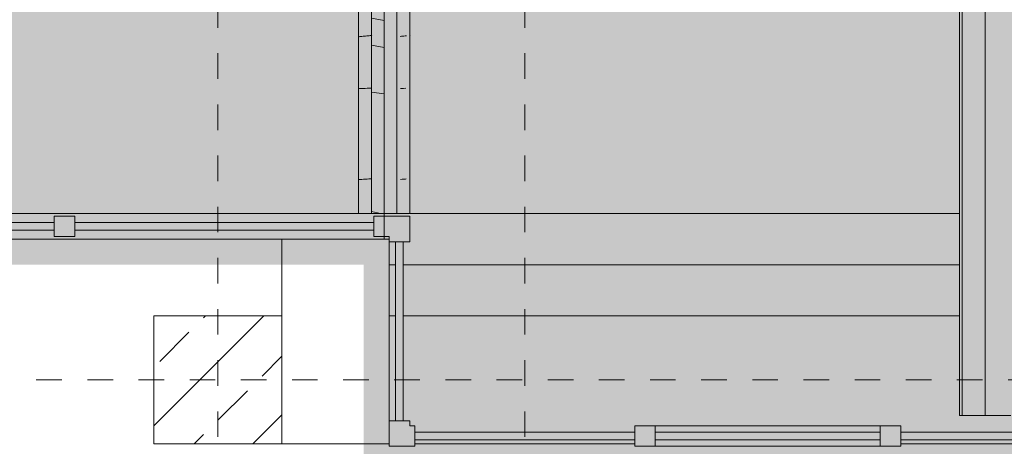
# Model space of a CAD drawing. Header units: metres. Extents: x -52 to 123, y -78 to 33.
# Tile 31 of 112: x 47.58 to 51.43, y -41.36 to -39.69. Entities that reach past the tile are written whole.
import ezdxf

# ---------------------------------------------------------------- set-up
doc = ezdxf.new("R2010")
doc.units = ezdxf.units.M
doc.linetypes.add('Rasterlinie', pattern=[0.019, 0.01, -0.003, 0.003, -0.003])
for name, color, linetype, lineweight in [('A_Detailelemente', 7, 'Continuous', 9), ('A_Fassadenelemente', 7, 'Continuous', 9), ('A_Fassadenpfosten', 7, 'Continuous', 9), ('A_Geländer', 7, 'Continuous', 9), ('A_Geschossdecken', 7, 'Continuous', 9), ('A_Linien_Ausserhalb des Bereichs', 7, 'Continuous', 9), ('A_Raster', 7, 'Continuous', 9), ('A_Tragwerksstützen', 7, 'Continuous', 9), ('A_Tragwerksstützen_Stahlbeton', 7, 'Continuous', 9), ('A_Wände', 7, 'Continuous', 9)]:
    doc.layers.add(name, color=color, linetype=linetype, lineweight=lineweight)
pattern_1 = [(349.695, (2.996, 6.015), (30.479829, -5.080428), [0.568, -56.228]), (0, (3.554, 5.914), (5.08, 5.08), [0.559, -4.521]), (18.435, (4.113, 5.914), (10.160077, 5.079576), [0.482, -15.582]), (172.875, (4.57, 6.066), (35.5595195, -5.0798324), [0.41, -40.547]), (174.806, (4.164, 6.117), (50.7997357, -5.079671), [0.561, -55.549]), (194.036, (3.605, 6.168), (-15.23999, -5.079844), [0.628, -20.317]), (9.462, (3.402, 6.015), (25.400494, 5.079786), [0.309, -30.591]), (353.66, (3.707, 6.066), (-40.6395916, 5.0798246), [0.46, -45.541]), (185.711, (4.164, 6.015), (-45.7204303, -5.07989), [0.511, -50.543]), (168.69, (3.656, 5.965), (20.320371, -5.079824), [0.259, -25.644]), (354.806, (2.538, 5.965), (-50.7997357, 5.079671), [0.561, -55.549]), (348.69, (3.097, 5.914), (-20.320371, 5.079824), [0.518, -25.385]), (0, (3.605, 5.812), (5.08, 5.08), [0.61, -4.47]), (20.556, (4.215, 5.812), (25.3996926, 10.160322), [0.434, -42.97]), (3.814, (4.621, 5.965), (71.119605, 5.079964), [0.764, -75.605]), (354.806, (5.383, 6.015), (-50.7997357, 5.079671), [0.561, -55.549]), (0, (5.942, 5.965), (5.08, 5.08), [0.559, -4.521]), (5.194, (1.421, 5.965), (50.7997357, 5.079671), [0.561, -55.549]), (354.806, (1.98, 6.015), (-50.7997357, 5.079671), [0.561, -55.549]), (0, (1.421, 6.066), (5.08, 5.08), [0.305, -4.775]), (5.194, (1.726, 6.066), (50.7997357, 5.079671), [0.561, -55.549]), (0, (2.284, 6.117), (5.08, 5.08), [0.508, -4.572]), (10.305, (2.792, 6.117), (-30.479829, -5.080428), [0.568, -56.228]), (5.194, (3.351, 6.219), (50.7997357, 5.079671), [0.561, -55.549]), (354.806, (3.91, 6.269), (-50.7997357, 5.079671), [0.561, -55.549]), (354.806, (4.469, 6.219), (-50.7997357, 5.079671), [0.561, -55.549]), (351.87, (5.028, 6.168), (-30.479988, 5.079518), [0.718, -35.203]), (0, (5.739, 6.066), (5.08, 5.08), [0.762, -4.318]), (347.471, (5.536, 3.018), (25.399828, -5.080054), [0.468, -46.367]), (354.289, (5.993, 2.917), (-45.7204303, 5.07989), [0.511, -50.543]), (8.13, (5.536, 3.018), (30.479988, 5.079518), [0.359, -35.562]), (9.462, (5.891, 3.069), (25.400494, 5.079786), [0.618, -30.282]), (0, (1.421, 3.171), (5.08, 5.08), [0.61, -4.47]), (350.538, (2.03, 3.171), (-25.400494, 5.079786), [0.309, -30.591]), (201.801, (2.335, 3.12), (15.240238, 5.08033), [0.274, -27.083]), (192.995, (2.081, 3.018), (45.7202408, 10.1601329), [0.678, -67.098]), (352.875, (6.094, 3.018), (-35.5595195, 5.0798324), [0.41, -40.547]), (7.125, (6.094, 3.018), (35.5595195, 5.0798324), [0.41, -40.547]), (0, (1.421, 3.069), (5.08, 5.08), [0.406, -4.674]), (194.036, (1.827, 3.069), (-15.23999, -5.079844), [0.419, -20.526]), (356.633, (2.538, 3.221), (-81.2799214, 5.0804549), [0.865, -85.644]), (357.709, (3.402, 3.171), (-121.9203481, 5.08080744), [1.271, -125.831]), (3.18, (4.672, 3.12), (86.3601491, 5.0804778), [0.916, -90.665]), (9.462, (5.586, 3.171), (25.400494, 5.079786), [0.927, -29.973]), (10.305, (1.421, 2.713), (-30.479829, -5.080428), [0.568, -56.228]), (15.945, (1.98, 2.815), (-20.320333, -5.079728), [0.74, -36.243]), (0, (2.691, 3.018), (5.08, 5.08), [0.66, -4.42]), (351.87, (3.351, 3.018), (-30.479988, 5.079518), [0.718, -35.203]), (3.576, (4.062, 2.917), (76.199535, 5.079643), [0.814, -80.624]), (351.254, (4.875, 2.967), (35.5600315, -5.0801298), [0.668, -66.149]), (345.964, (5.536, 2.866), (-15.23999, 5.079844), [0.628, -20.317]), (0, (6.145, 2.713), (5.08, 5.08), [0.356, -4.724]), (174.806, (2.538, 3.221), (50.7997357, -5.079671), [1.122, -54.988]), (355.236, (1.421, 3.526), (-55.880109, 5.0804906), [1.223, -59.948]), (0, (2.64, 3.425), (5.08, 5.08), [1.168, -3.912]), (4.086, (3.808, 3.425), (66.0398541, 5.0804989), [1.426, -69.875]), (0, (5.231, 3.526), (5.08, 5.08), [1.27, -3.81]), (7.125, (1.421, 2.459), (35.5595195, 5.0798324), [1.229, -39.728]), (6.34, (2.64, 2.612), (40.6395916, 5.0798246), [0.92, -45.081]), (357.51, (3.554, 2.713), (-111.75976844, 5.0812029), [1.17, -115.781]), (353.48, (4.723, 2.663), (-132.0797266, 15.2402263), [1.79, -177.168]), (3.013, (1.421, 5.761), (91.4403674, 5.0803606), [0.967, -95.687]), (351.87, (2.386, 5.812), (-30.479988, 5.079518), [1.078, -34.843]), (357.614, (3.453, 5.66), (-116.8398239, 5.0796234), [1.22, -120.806]), (10.62, (4.672, 5.609), (-55.8796628, -10.1603474), [0.827, -81.869]), (0, (5.485, 5.761), (5.08, 5.08), [1.016, -4.064]), (356.82, (1.421, 6.371), (-86.3601491, 5.0804778), [0.916, -90.665]), (6.009, (2.335, 6.32), (-50.8003336, -5.0799286), [0.971, -96.083]), (6.71, (3.3, 6.422), (-45.7196152, -5.0798619), [0.87, -86.086]), (354.289, (4.164, 6.523), (-45.7204303, 5.07989), [1.021, -50.032]), (347.905, (5.18, 6.422), (-45.7199724, 10.160399), [0.727, -72.007]), (9.462, (5.891, 6.269), (25.400494, 5.079786), [0.618, -30.282]), (3.814, (1.421, 5.406), (71.119605, 5.079964), [0.764, -75.605]), (347.196, (2.183, 5.457), (-66.0398353, 15.2394685), [1.146, -113.464]), (0, (3.3, 5.203), (5.08, 5.08), [1.27, -3.81]), (5.44, (4.57, 5.203), (-55.8801294, -5.07949995), [1.072, -106.091]), (6.71, (5.637, 5.304), (-45.7196152, -5.0798619), [0.87, -86.086]), (0, (1.421, 6.727), (5.08, 5.08), [0.864, -4.216]), (8.13, (2.284, 6.727), (30.479988, 5.079518), [1.437, -34.484]), (357.614, (3.707, 6.93), (-116.8398239, 5.0796234), [1.22, -120.806]), (354.472, (4.926, 6.879), (106.6803128, -10.16100384), [1.582, -156.634]), (6.843, (1.421, 2.104), (-86.35963265, -10.16005306), [1.279, -126.632]), (0, (2.691, 2.256), (5.08, 5.08), [1.422, -3.658]), (356.348, (4.113, 2.256), (-157.47966695, 10.15949858), [2.392, -236.853]), (0, (1.421, 3.882), (5.08, 5.08), [1.219, -3.861]), (4.764, (2.64, 3.882), (55.880109, 5.0804906), [1.223, -59.948]), (358.152, (3.859, 3.983), (-152.4004031, 5.0812651), [1.576, -155.986]), (357.274, (5.434, 3.933), (-101.6003759, 5.0798346), [1.068, -105.733]), (354.806, (1.421, 4.695), (-50.7997357, 5.079671), [1.122, -54.988]), (0, (2.538, 4.593), (5.08, 5.08), [1.626, -3.454]), (1.909, (4.164, 4.593), (147.3195587, 5.07935343), [1.525, -150.96]), (3.576, (5.688, 4.644), (76.199535, 5.079643), [0.814, -80.624])]

# ---------------------------------------------------------------- blocks, each defined once
blk = doc.blocks.new('STB Stütze - rechteckig - STB 50 x 50-V17-BS_Übersicht_O1_BRANDSCHUTZ')
at = {"layer": 'A_Tragwerksstützen'}
h = blk.add_hatch(dxfattribs=at)
h.set_pattern_fill('FP_24', color=256, style=0, pattern_type=2)
h.set_pattern_definition([(45, (-46.935, 43.201), (-0.2283955, 0.2283955), []), (45, (-46.707, 43.201), (-0.2283955, 0.2283955), [0.161, -0.081])])
h.paths.add_polyline_path([(0.25, -0.25), (0.25, 0.25), (-0.25, 0.25), (-0.25, -0.25)], flags=0)
at = {"layer": 'A_Tragwerksstützen_Stahlbeton', "lineweight": 18}
for p, q in [((0.25, 0.25), (-0.25, 0.25)), ((-0.25, 0.25), (-0.25, -0.25)), ((0.25, -0.25), (0.25, 0.25)), ((-0.25, -0.25), (0.25, -0.25))]:
    blk.add_line(p, q, dxfattribs=at)
blk = doc.blocks.new('Systemelement - Verglasung-3298018-BS_Übersicht_O1_BRANDSCHUTZ')
at = {"layer": 'A_Fassadenelemente'}
for p, q in [((-0.43, 0.015), (0.43, 0.015)), ((-0.43, -0.015), (-0.43, 0.015)), ((0.43, -0.015), (0.43, 0.015)), ((0.43, -0.015), (-0.43, -0.015))]:
    blk.add_line(p, q, dxfattribs=at)
blk = doc.blocks.new('Systemelement - Verglasung-3298010-BS_Übersicht_O1_BRANDSCHUTZ')
at = {"layer": 'A_Fassadenelemente'}
for p, q in [((-0.35, 0.015), (0.35, 0.015)), ((-0.35, -0.015), (-0.35, 0.015)), ((0.35, -0.015), (0.35, 0.015)), ((0.35, -0.015), (-0.35, -0.015))]:
    blk.add_line(p, q, dxfattribs=at)
blk = doc.blocks.new('Systemelement - Verglasung-3298035-BS_Übersicht_O1_BRANDSCHUTZ')
at = {"layer": 'A_Fassadenelemente'}
for p, q in [((-0.585, 0.015), (0.585, 0.015)), ((-0.585, -0.015), (-0.585, 0.015)), ((0.585, -0.015), (0.585, 0.015)), ((0.585, -0.015), (-0.585, -0.015))]:
    blk.add_line(p, q, dxfattribs=at)
blk = doc.blocks.new('Systemelement - Verglasung-3298036-BS_Übersicht_O1_BRANDSCHUTZ')
at = {"layer": 'A_Fassadenelemente'}
for p, q in [((-0.56, 0.015), (0.56, 0.015)), ((-0.56, -0.015), (-0.56, 0.015)), ((0.56, -0.015), (0.56, 0.015)), ((0.56, -0.015), (-0.56, -0.015))]:
    blk.add_line(p, q, dxfattribs=at)
blk = doc.blocks.new('Pfosten rechteckig - 80x80-3298034-BS_Übersicht_O1_BRANDSCHUTZ')
at = {"layer": 'A_Fassadenpfosten'}
for p, q in [((0.04, 0.04), (-0.04, 0.04)), ((-0.04, 0.04), (-0.04, -0.04)), ((0.04, 0.04), (0.04, -0.04)), ((-0.04, -0.04), (0.04, -0.04))]:
    blk.add_line(p, q, dxfattribs=at)
blk = doc.blocks.new('Pfosten rechteckig - 40x80-3298039-BS_Übersicht_O1_BRANDSCHUTZ')
at = {"layer": 'A_Fassadenpfosten'}
for p, q in [((0, 0.04), (-0.04, 0.04)), ((-0.04, 0.04), (-0.04, -0.04)), ((0, 0.04), (0, -0.04)), ((-0.04, -0.04), (0, -0.04))]:
    blk.add_line(p, q, dxfattribs=at)
blk = doc.blocks.new('Eckpfosten L-förmig - L 12 x 12-1791100-BS_Übersicht_O1_BRANDSCHUTZ')
at = {"layer": 'A_Fassadenpfosten'}
for p, q in [((-0.04, 0.04), (-0.06, 0.04)), ((-0.06, 0.04), (-0.06, -0.04)), ((0.04, 0.06), (-0.04, 0.06)), ((-0.04, 0.06), (-0.04, 0.04)), ((0.04, 0.06), (0.04, -0.04)), ((-0.06, -0.04), (0.04, -0.04))]:
    blk.add_line(p, q, dxfattribs=at)
blk = doc.blocks.new('Systemelement - Verglasung-3298025-BS_Übersicht_O1_BRANDSCHUTZ')
at = {"layer": 'A_Fassadenelemente'}
for p, q in [((-0.44, 0.015), (0.44, 0.015)), ((-0.44, -0.015), (-0.44, 0.015)), ((0.44, -0.015), (0.44, 0.015)), ((0.44, -0.015), (-0.44, -0.015))]:
    blk.add_line(p, q, dxfattribs=at)
blk = doc.blocks.new('Pfosten rechteckig - 80x155-1795758-BS_Übersicht_O1_BRANDSCHUTZ')
at = {"layer": 'A_Fassadenpfosten'}
for p, q in [((50.946, -41.277), (50.066, -41.277)), ((50.946, -41.357), (50.066, -41.357))]:
    blk.add_line(p, q, dxfattribs=at)
blk = doc.blocks.new('Eckpfosten L-förmig - L 12 x 12-1795736-BS_Übersicht_O1_BRANDSCHUTZ')
at = {"layer": 'A_Fassadenpfosten'}
for p, q in [((0.04, 0.04), (-0.06, 0.04)), ((-0.06, 0.04), (-0.06, -0.04)), ((0.04, -0.06), (0.04, 0.04)), ((-0.06, -0.04), (-0.04, -0.04)), ((-0.04, -0.06), (-0.04, -0.04)), ((-0.04, -0.06), (0.04, -0.06))]:
    blk.add_line(p, q, dxfattribs=at)
blk = doc.blocks.new('Pfosten rechteckig - 80x80-V54-BS_Übersicht_O1_BRANDSCHUTZ')
at = {"layer": 'A_Fassadenpfosten'}
for p, q in [((0.04, 0.04), (-0.04, 0.04)), ((-0.04, 0.04), (-0.04, -0.04)), ((0.04, 0.04), (0.04, -0.04)), ((-0.04, -0.04), (0.04, -0.04))]:
    blk.add_line(p, q, dxfattribs=at)
blk = doc.blocks.new('FP_121-BS_Übersicht_O1_BRANDSCHUTZ')
at = {"layer": 'A_Geländer'}
for p, q in [((48.9057, -39.9588), (48.9099, -39.9584)), ((48.906, -39.957), (48.906, -40.447)), ((48.9099, -39.9584), (48.9161, -39.958)), ((48.9161, -39.958), (48.9238, -39.9576)), ((48.9238, -39.9576), (48.932, -39.9572)), ((48.932, -39.9572), (48.9402, -39.9568)), ((48.9402, -39.9568), (48.9476, -39.9564)), ((48.9476, -39.9564), (48.9534, -39.956)), ((48.9534, -39.956), (48.9571, -39.9556)), ((48.956, -40.447), (48.956, -39.957)), ((48.9571, -39.9556), (48.9583, -39.9552)), ((48.9039, -40.3153), (48.9046, -40.3149)), ((48.9046, -40.3149), (48.9058, -40.3145)), ((48.9056, -40.3143), (48.9089, -40.3138)), ((48.9089, -40.3138), (48.9135, -40.3134)), ((48.9135, -40.3134), (48.9193, -40.313)), ((48.9193, -40.313), (48.9258, -40.3126)), ((48.9258, -40.3126), (48.9327, -40.3122)), ((48.9327, -40.3122), (48.9394, -40.3117)), ((48.9394, -40.3117), (48.9456, -40.3113)), ((48.9456, -40.3113), (48.9509, -40.3109)), ((48.9509, -40.3109), (48.9549, -40.3105)), ((48.9549, -40.3105), (48.9575, -40.3101))]:
    blk.add_line(p, q, dxfattribs=at)
blk = doc.blocks.new('FP_122-BS_Übersicht_O1_BRANDSCHUTZ')
at = {"layer": 'A_Geländer'}
for p, q in [((48.906, -39.2641), (48.906, -39.957)), ((48.956, -39.957), (48.956, -39.2641)), ((48.9038, -39.3502), (48.9041, -39.3499)), ((48.9041, -39.3499), (48.9047, -39.3495)), ((48.9047, -39.3495), (48.9055, -39.3491)), ((48.9054, -39.349), (48.9095, -39.3494)), ((48.9095, -39.3494), (48.9157, -39.3499)), ((48.9157, -39.3499), (48.9233, -39.3503)), ((48.9233, -39.3503), (48.9317, -39.3507)), ((48.9317, -39.3507), (48.94, -39.3512)), ((48.94, -39.3512), (48.9474, -39.3516)), ((48.9474, -39.3516), (48.9533, -39.352)), ((48.9533, -39.352), (48.957, -39.3525)), ((48.9056, -39.6539), (48.9178, -39.6539)), ((48.9178, -39.6539), (48.9361, -39.6539)), ((48.9361, -39.6539), (48.9521, -39.6539)), ((48.9055, -39.7556), (48.9078, -39.7552)), ((48.9078, -39.7552), (48.9109, -39.7548)), ((48.9109, -39.7548), (48.9146, -39.7543)), ((48.9146, -39.7543), (48.9189, -39.7539)), ((48.9189, -39.7539), (48.9236, -39.7535)), ((48.9236, -39.7535), (48.9285, -39.7531)), ((48.9285, -39.7531), (48.9336, -39.7527)), ((48.9336, -39.7527), (48.9385, -39.7522)), ((48.9385, -39.7522), (48.9432, -39.7518)), ((48.9432, -39.7518), (48.9475, -39.7514)), ((48.9475, -39.7514), (48.9512, -39.751)), ((48.9512, -39.751), (48.9542, -39.7506)), ((48.9542, -39.7506), (48.9565, -39.7501)), ((48.9565, -39.7501), (48.9579, -39.7497)), ((48.9057, -39.9588), (48.9099, -39.9584)), ((48.9099, -39.9584), (48.9161, -39.958)), ((48.9161, -39.958), (48.9238, -39.9576)), ((48.9238, -39.9576), (48.932, -39.9572)), ((48.932, -39.9572), (48.9402, -39.9568)), ((48.9402, -39.9568), (48.9476, -39.9564)), ((48.9476, -39.9564), (48.9534, -39.956)), ((48.9534, -39.956), (48.9571, -39.9556))]:
    blk.add_line(p, q, dxfattribs=at)
blk = doc.blocks.new('Typ des oberen Holms - Oberer Geländerholm_Innen_-4926294-BS_Übersicht_O1_BRANDSCHUTZ')
at = {"layer": 'A_Geländer'}
h = blk.add_hatch(dxfattribs=at)
h.set_pattern_fill('FP_59', color=256, style=0, pattern_type=2)
h.set_pattern_definition(pattern_1)
h.paths.add_polyline_path([(48.956, -39.957), (49.006, -39.957), (49.006, -39.2092), (48.956, -39.2092), (48.956, -39.7364)], flags=0)
h = blk.add_hatch(dxfattribs=at)
h.set_pattern_fill('FP_59', color=256, style=0, pattern_type=2)
h.set_pattern_definition(pattern_1)
h.paths.add_polyline_path([(49.006, -40.447), (49.006, -39.957), (48.956, -39.957), (48.956, -40.447)], flags=0)
for p, q in [((49.006, -39.2092), (49.006, -39.957)), ((49.006, -39.957), (49.006, -40.447)), ((48.956, -40.447), (48.906, -40.447)), ((49.006, -40.447), (48.956, -40.447))]:
    blk.add_line(p, q, dxfattribs=at)
for name in ['FP_122-BS_Übersicht_O1_BRANDSCHUTZ', 'FP_121-BS_Übersicht_O1_BRANDSCHUTZ']:
    blk.add_blockref(name, (0, 0), dxfattribs=at)
blk = doc.blocks.new('FP_261-BS_Übersicht_O1_BRANDSCHUTZ')
at = {"layer": 'A_Geländer'}
for p, q in [((49.056, -39.957), (49.056, -40.447)), ((49.0701, -39.9578), (49.0738, -39.9576)), ((49.0738, -39.9576), (49.0821, -39.9572)), ((49.0821, -39.9572), (49.0903, -39.9568)), ((49.106, -40.447), (49.106, -39.957)), ((49.1071, -39.9556), (49.1083, -39.9552)), ((49.0539, -40.3153), (49.0547, -40.3149)), ((49.0547, -40.3149), (49.0559, -40.3145)), ((49.0694, -40.313), (49.0759, -40.3126)), ((49.0759, -40.3126), (49.0827, -40.3122)), ((49.0827, -40.3122), (49.0895, -40.3117)), ((49.0895, -40.3117), (49.0922, -40.3116))]:
    blk.add_line(p, q, dxfattribs=at)
blk = doc.blocks.new('FP_262-BS_Übersicht_O1_BRANDSCHUTZ')
at = {"layer": 'A_Geländer'}
for p, q in [((49.056, -39.1964), (49.056, -39.957)), ((49.106, -39.957), (49.106, -39.1964)), ((49.0538, -39.3503), (49.0541, -39.3499)), ((49.0541, -39.3499), (49.0547, -39.3495)), ((49.0547, -39.3495), (49.0555, -39.3491)), ((49.0701, -39.3501), (49.0734, -39.3503)), ((49.0734, -39.3503), (49.0817, -39.3507)), ((49.0817, -39.3507), (49.09, -39.3512)), ((49.0724, -39.6539), (49.0862, -39.6539)), ((49.0862, -39.6539), (49.0898, -39.6539)), ((49.069, -39.7539), (49.0737, -39.7535)), ((49.0737, -39.7535), (49.0786, -39.7531)), ((49.0786, -39.7531), (49.0836, -39.7527)), ((49.0836, -39.7527), (49.0886, -39.7522)), ((49.0886, -39.7522), (49.0933, -39.7518)), ((49.1065, -39.7502), (49.1079, -39.7497)), ((49.0701, -39.9578), (49.0738, -39.9576)), ((49.0738, -39.9576), (49.0821, -39.9572)), ((49.0821, -39.9572), (49.0903, -39.9568))]:
    blk.add_line(p, q, dxfattribs=at)
blk = doc.blocks.new('Handlauftyp - Handlauf_Innen_-5239568-BS_Übersicht_O1_BRANDSCHUTZ')
at = {"layer": 'A_Geländer'}
for name in ['FP_262-BS_Übersicht_O1_BRANDSCHUTZ', 'FP_261-BS_Übersicht_O1_BRANDSCHUTZ']:
    blk.add_blockref(name, (0, 0), dxfattribs=at)
blk = doc.blocks.new('Handlauftyp - Handlauf_Innen_-V265-BS_Übersicht_O1_BRANDSCHUTZ')
at = {"layer": 'A_Geländer'}
for p, q in [((49.056, -40.447), (49.056, -39.197)), ((49.106, -40.447), (49.106, -39.197)), ((49.056, -40.447), (49.106, -40.447))]:
    blk.add_line(p, q, dxfattribs=at)

msp = doc.modelspace()

# ---------------------------------------------------------------- hatches: boundary and pattern name
at = {"layer": 'A_Detailelemente', "true_color": 0x499c4b}
h = msp.add_hatch(color=95, dxfattribs=at)
h.paths.add_polyline_path([(70.726, -41.277), (74.006, -41.277), (74.006, -40.447), (82.48, -40.447), (82.48, -33.347), (20.232, -33.347), (20.232, -40.447), (28.706, -40.4473), (28.706, -41.277), (32.006, -41.277), (32.006, -40.447), (49.106, -40.447), (49.106, -41.277), (53.606, -41.277), (53.6083, -40.447), (70.706, -40.447), (70.706, -41.277)], flags=0)
h.paths.add_polyline_path([(24.206, -37.647), (24.206, -37.347), (24.506, -37.347), (24.266, -37.407), (24.2596, -37.4325)], flags=0)
h.paths.add_polyline_path([(79.406, -37.647), (79.406, -37.347), (79.706, -37.347), (79.466, -37.407)], flags=0)
h.paths.add_polyline_path([(24.206, -36.447), (24.206, -36.147), (24.506, -36.147), (24.2659, -36.2075)], flags=0)
h.paths.add_polyline_path([(79.406, -36.447), (79.406, -36.147), (79.706, -36.147), (79.466, -36.207)], flags=0)
h.paths.add_polyline_path([(32.206, -35.1261), (32.206, -35.1261), (32.7046, -35.1261)], flags=0)
h.paths.add_polyline_path([(39.3558, -34.952), (39.356, -34.952), (39.056, -34.9503)], flags=0)
at = {"layer": 'A_Detailelemente', "true_color": 0xebdb14}
h = msp.add_hatch(color=40, dxfattribs=at)
h.paths.add_polyline_path([(47.9437, -49.572), (70.581, -49.5714), (70.581, -41.357), (70.681, -41.357), (70.681, -40.447), (53.606, -40.447), (53.606, -41.277), (49.106, -41.277), (49.1052, -40.447), (32.031, -40.447), (32.031, -41.357), (32.131, -41.357), (32.131, -49.572), (46.7245, -49.572)], flags=0)
h.paths.add_polyline_path([(32.381, -49.322), (32.381, -40.647), (48.926, -40.647), (48.926, -41.457), (53.786, -41.457), (53.786, -40.647), (70.331, -40.647), (70.331, -49.322), (32.4887, -49.322)], flags=0)

# ---------------------------------------------------------------- linework, layer by layer
at = {"layer": 'A_Geschossdecken'}
for p, q in [((51.256, -39.517), (51.256, -41.237)), ((51.266, -39.517), (51.266, -41.237)), ((51.356, -41.237), (51.356, -39.517)), ((48.606, -40.847), (48.606, -40.547)), ((49.026, -40.547), (49.006, -40.547)), ((49.026, -41.257), (49.026, -40.557)), ((51.256, -41.237), (51.456, -41.237)), ((49.026, -41.347), (48.606, -41.347)), ((49.986, -41.347), (49.126, -41.347)), ((51.886, -41.347), (51.026, -41.347))]:
    msp.add_line(p, q, dxfattribs=at)
at = {"layer": 'A_Linien_Ausserhalb des Bereichs'}
for p, q in [((49.006, -40.447), (49.056, -40.447)), ((49.106, -40.447), (51.256, -40.447)), ((49.051, -40.647), (49.026, -40.647)), ((51.256, -40.647), (49.081, -40.647)), ((49.026, -40.847), (49.051, -40.847)), ((49.081, -40.847), (51.256, -40.847))]:
    msp.add_line(p, q, dxfattribs=at)
at = {"layer": 'A_Raster', "linetype": 'Rasterlinie'}
for p, q in [((48.356, -64.1202), (48.356, 31.5571)), ((49.556, -64.1202), (49.556, 31.5571)), ((9.8459, -41.097), (94.5874, -41.097))]:
    msp.add_line(p, q, dxfattribs=at)
at = {"layer": 'A_Wände'}
for p, q in [((32.206, -40.447), (48.906, -40.447)), ((49.006, -40.447), (49.006, -40.457)), ((49.006, -40.537), (49.006, -40.547)), ((49.006, -40.547), (32.106, -40.547))]:
    msp.add_line(p, q, dxfattribs=at)

# ---------------------------------------------------------------- block references
at = {"layer": 'A_Fassadenelemente'}
for name, p, rotation in [('Systemelement - Verglasung-3298036-BS_Übersicht_O1_BRANDSCHUTZ', (47.156, -40.497), 180), ('Systemelement - Verglasung-3298035-BS_Übersicht_O1_BRANDSCHUTZ', (48.381, -40.497), 180), ('Systemelement - Verglasung-3298010-BS_Übersicht_O1_BRANDSCHUTZ', (49.066, -40.907), 90.00000000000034)]:
    msp.add_blockref(name, p, dxfattribs=dict(at, rotation=rotation))
for name, p in [('Systemelement - Verglasung-3298018-BS_Übersicht_O1_BRANDSCHUTZ', (49.556, -41.317)), ('Systemelement - Verglasung-3298025-BS_Übersicht_O1_BRANDSCHUTZ', (50.506, -41.317)), ('Systemelement - Verglasung-3298018-BS_Übersicht_O1_BRANDSCHUTZ', (51.456, -41.317))]:
    msp.add_blockref(name, p, dxfattribs=at)
at = {"layer": 'A_Fassadenpfosten', "extrusion": (0, 0, -1)}
msp.add_blockref('Pfosten rechteckig - 80x80-3298034-BS_Übersicht_O1_BRANDSCHUTZ', (-47.756, -40.497), dxfattribs=at)
at = {"layer": 'A_Fassadenpfosten'}
for name, p in [('Pfosten rechteckig - 40x80-3298039-BS_Übersicht_O1_BRANDSCHUTZ', (49.006, -40.497)), ('Pfosten rechteckig - 80x155-1795758-BS_Übersicht_O1_BRANDSCHUTZ', (0, 0))]:
    msp.add_blockref(name, p, dxfattribs=at)
at = {"layer": 'A_Fassadenpfosten', "extrusion": (0, 0, -1), "rotation": 180}
for name, p in [('Eckpfosten L-förmig - L 12 x 12-1791100-BS_Übersicht_O1_BRANDSCHUTZ', (-49.066, -40.497)), ('Pfosten rechteckig - 80x80-V54-BS_Übersicht_O1_BRANDSCHUTZ', (-50.026, -41.317)), ('Pfosten rechteckig - 80x80-V54-BS_Übersicht_O1_BRANDSCHUTZ', (-50.986, -41.317))]:
    msp.add_blockref(name, p, dxfattribs=at)
at = {"layer": 'A_Fassadenpfosten', "rotation": 180}
msp.add_blockref('Eckpfosten L-förmig - L 12 x 12-1795736-BS_Übersicht_O1_BRANDSCHUTZ', (49.066, -41.317), dxfattribs=at)
at = {"layer": 'A_Geländer'}
for name in ['Typ des oberen Holms - Oberer Geländerholm_Innen_-4926294-BS_Übersicht_O1_BRANDSCHUTZ', 'Handlauftyp - Handlauf_Innen_-5239568-BS_Übersicht_O1_BRANDSCHUTZ', 'Handlauftyp - Handlauf_Innen_-V265-BS_Übersicht_O1_BRANDSCHUTZ']:
    msp.add_blockref(name, (0, 0), dxfattribs=at)
at = {"layer": 'A_Tragwerksstützen'}
msp.add_blockref('STB Stütze - rechteckig - STB 50 x 50-V17-BS_Übersicht_O1_BRANDSCHUTZ', (48.356, -41.097), dxfattribs=at)

doc.saveas('drawing.dxf')
